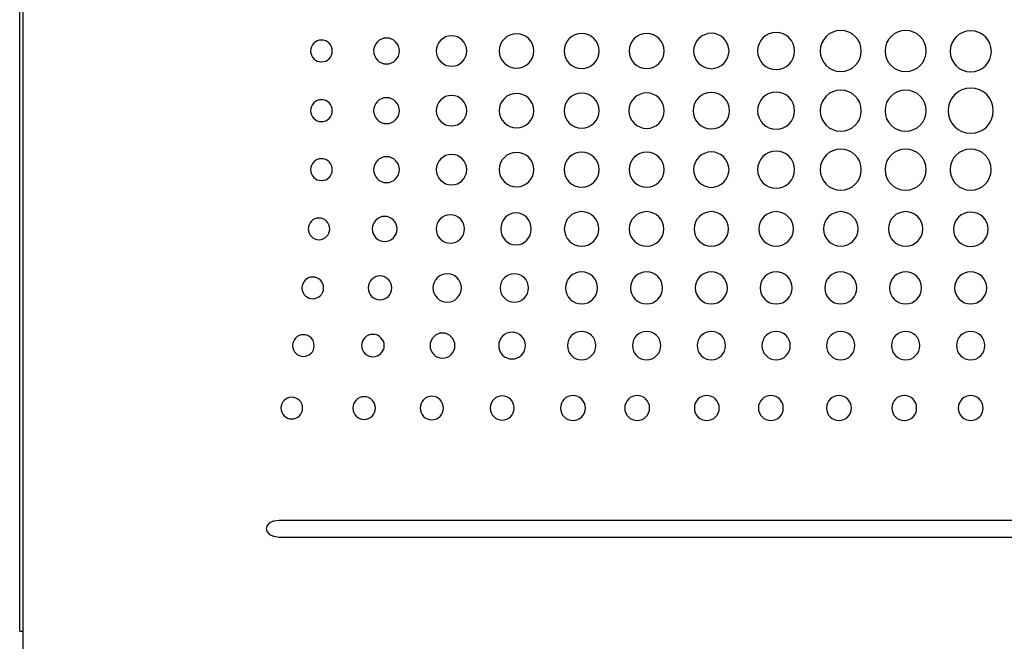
# Model space of a CAD drawing. Header units: millimetres. Extents: x 74 to 405, y 57 to 255.
# Tile 9 of 42: x 149 to 188, y 132 to 157. Entities that reach past the tile are written whole.
import ezdxf

# ---------------------------------------------------------------- set-up
doc = ezdxf.new("R2010")
doc.units = ezdxf.units.MM

msp = doc.modelspace()

# ---------------------------------------------------------------- linework, layer by layer
at = {"color": 7, "linetype": 'Continuous', "lineweight": 25}
for p, q in [((148.954, 132.766), (148.954, 179.248)), ((149.081, 179.248), (149.081, 126.987)), ((215.016, 137.13), (159.189, 137.13)), ((159.189, 136.475), (215.016, 136.475)), ((148.954, 132.766), (149.081, 132.766))]:
    msp.add_line(p, q, dxfattribs=at)
for points, knots in [([(163.925, 155.641), (163.925, 155.923), (163.698, 156.152), (163.418, 156.152), (163.137, 156.152), (162.911, 155.923), (162.911, 155.641)], [2, 2, 2, 2, 3, 3, 3, 4, 4, 4, 4]), ([(166.582, 155.641), (166.582, 155.972), (166.314, 156.241), (165.982, 156.241), (165.651, 156.241), (165.382, 155.972), (165.382, 155.641)], [2, 2, 2, 2, 3, 3, 3, 4, 4, 4, 4]), ([(169.228, 155.641), (169.228, 156.017), (168.923, 156.323), (168.547, 156.323), (168.17, 156.323), (167.865, 156.017), (167.865, 155.641)], [2, 2, 2, 2, 3, 3, 3, 4, 4, 4, 4]), ([(171.8, 155.641), (171.8, 156.022), (171.492, 156.331), (171.111, 156.331), (170.73, 156.331), (170.421, 156.022), (170.421, 155.641)], [0, 0, 0, 0, 1, 1, 1, 2, 2, 2, 2]), ([(174.363, 155.641), (174.363, 156.022), (174.054, 156.331), (173.673, 156.331), (173.292, 156.331), (172.983, 156.022), (172.983, 155.641)], [0, 0, 0, 0, 1, 1, 1, 2, 2, 2, 2]), ([(176.923, 155.641), (176.923, 156.026), (176.611, 156.339), (176.226, 156.339), (175.84, 156.339), (175.528, 156.026), (175.528, 155.641)], [0, 0, 0, 0, 1, 1, 1, 2, 2, 2, 2]), ([(179.51, 155.641), (179.51, 156.044), (179.183, 156.371), (178.779, 156.371), (178.376, 156.371), (178.049, 156.044), (178.049, 155.641)], [0, 0, 0, 0, 1, 1, 1, 2, 2, 2, 2]), ([(182.14, 155.641), (182.14, 156.089), (181.777, 156.452), (181.328, 156.452), (180.88, 156.452), (180.517, 156.089), (180.517, 155.641)], [0, 0, 0, 0, 1, 1, 1, 2, 2, 2, 2]), ([(184.698, 155.641), (184.698, 156.089), (184.335, 156.452), (183.886, 156.452), (183.438, 156.452), (183.075, 156.089), (183.075, 155.641)], [0, 0, 0, 0, 1, 1, 1, 2, 2, 2, 2]), ([(187.268, 155.627), (187.268, 156.075), (186.905, 156.438), (186.457, 156.438), (186.008, 156.438), (185.645, 156.075), (185.645, 155.627)], [2, 2, 2, 2, 3, 3, 3, 4, 4, 4, 4]), ([(161.28, 155.641), (161.28, 155.878), (161.089, 156.071), (160.853, 156.071), (160.618, 156.071), (160.427, 155.878), (160.427, 155.641)], [0, 0, 0, 0, 1, 1, 1, 2, 2, 2, 2]), ([(160.427, 155.641), (160.427, 155.403), (160.618, 155.211), (160.853, 155.211), (161.089, 155.211), (161.28, 155.403), (161.28, 155.641)], [2, 2, 2, 2, 3, 3, 3, 4, 4, 4, 4]), ([(162.911, 155.641), (162.911, 155.358), (163.137, 155.13), (163.418, 155.13), (163.698, 155.13), (163.925, 155.358), (163.925, 155.641)], [0, 0, 0, 0, 1, 1, 1, 2, 2, 2, 2]), ([(165.382, 155.641), (165.382, 155.309), (165.651, 155.041), (165.982, 155.041), (166.314, 155.041), (166.582, 155.309), (166.582, 155.641)], [0, 0, 0, 0, 1, 1, 1, 2, 2, 2, 2]), ([(167.865, 155.641), (167.865, 155.265), (168.17, 154.96), (168.547, 154.96), (168.923, 154.96), (169.228, 155.265), (169.228, 155.641)], [0, 0, 0, 0, 1, 1, 1, 2, 2, 2, 2]), ([(170.421, 155.641), (170.421, 155.26), (170.73, 154.951), (171.111, 154.951), (171.492, 154.951), (171.8, 155.26), (171.8, 155.641)], [2, 2, 2, 2, 3, 3, 3, 4, 4, 4, 4]), ([(172.983, 155.641), (172.983, 155.26), (173.292, 154.951), (173.673, 154.951), (174.054, 154.951), (174.363, 155.26), (174.363, 155.641)], [2, 2, 2, 2, 3, 3, 3, 4, 4, 4, 4]), ([(175.528, 155.641), (175.528, 155.255), (175.84, 154.943), (176.226, 154.943), (176.611, 154.943), (176.923, 155.255), (176.923, 155.641)], [2, 2, 2, 2, 3, 3, 3, 4, 4, 4, 4]), ([(178.049, 155.641), (178.049, 155.237), (178.376, 154.911), (178.779, 154.911), (179.183, 154.911), (179.51, 155.237), (179.51, 155.641)], [2, 2, 2, 2, 3, 3, 3, 4, 4, 4, 4]), ([(180.517, 155.641), (180.517, 155.193), (180.88, 154.83), (181.328, 154.83), (181.777, 154.83), (182.14, 155.193), (182.14, 155.641)], [2, 2, 2, 2, 3, 3, 3, 4, 4, 4, 4]), ([(183.075, 155.641), (183.075, 155.193), (183.438, 154.83), (183.886, 154.83), (184.335, 154.83), (184.698, 155.193), (184.698, 155.641)], [2, 2, 2, 2, 3, 3, 3, 4, 4, 4, 4]), ([(185.645, 155.627), (185.645, 155.178), (186.008, 154.815), (186.457, 154.815), (186.905, 154.815), (187.268, 155.178), (187.268, 155.627)], [0, 0, 0, 0, 1, 1, 1, 2, 2, 2, 2]), ([(187.345, 153.287), (187.345, 153.78), (186.945, 154.18), (186.452, 154.18), (185.959, 154.18), (185.56, 153.78), (185.56, 153.287)], [0, 0, 0, 0, 1, 1, 1, 2, 2, 2, 2]), ([(163.925, 153.287), (163.925, 153.57), (163.698, 153.798), (163.418, 153.798), (163.137, 153.798), (162.911, 153.57), (162.911, 153.287)], [2, 2, 2, 2, 3, 3, 3, 4, 4, 4, 4]), ([(166.582, 153.287), (166.582, 153.619), (166.314, 153.888), (165.982, 153.888), (165.651, 153.888), (165.382, 153.619), (165.382, 153.287)], [2, 2, 2, 2, 3, 3, 3, 4, 4, 4, 4]), ([(169.228, 153.287), (169.228, 153.664), (168.923, 153.969), (168.547, 153.969), (168.17, 153.969), (167.865, 153.664), (167.865, 153.287)], [2, 2, 2, 2, 3, 3, 3, 4, 4, 4, 4]), ([(171.8, 153.287), (171.8, 153.668), (171.492, 153.977), (171.111, 153.977), (170.73, 153.977), (170.421, 153.668), (170.421, 153.287)], [0, 0, 0, 0, 1, 1, 1, 2, 2, 2, 2]), ([(174.371, 153.287), (174.371, 153.673), (174.059, 153.985), (173.673, 153.985), (173.287, 153.985), (172.975, 153.673), (172.975, 153.287)], [0, 0, 0, 0, 1, 1, 1, 2, 2, 2, 2]), ([(176.939, 153.287), (176.939, 153.682), (176.62, 154.001), (176.226, 154.001), (175.831, 154.001), (175.512, 153.682), (175.512, 153.287)], [0, 0, 0, 0, 1, 1, 1, 2, 2, 2, 2]), ([(179.51, 153.287), (179.51, 153.691), (179.183, 154.017), (178.779, 154.017), (178.376, 154.017), (178.049, 153.691), (178.049, 153.287)], [0, 0, 0, 0, 1, 1, 1, 2, 2, 2, 2]), ([(182.14, 153.287), (182.14, 153.735), (181.777, 154.099), (181.328, 154.099), (180.88, 154.099), (180.517, 153.735), (180.517, 153.287)], [0, 0, 0, 0, 1, 1, 1, 2, 2, 2, 2]), ([(184.698, 153.287), (184.698, 153.735), (184.335, 154.099), (183.886, 154.099), (183.438, 154.099), (183.075, 153.735), (183.075, 153.287)], [0, 0, 0, 0, 1, 1, 1, 2, 2, 2, 2]), ([(161.28, 153.287), (161.28, 153.525), (161.089, 153.717), (160.853, 153.717), (160.618, 153.717), (160.427, 153.525), (160.427, 153.287)], [0, 0, 0, 0, 1, 1, 1, 2, 2, 2, 2]), ([(160.427, 153.287), (160.427, 153.05), (160.618, 152.857), (160.853, 152.857), (161.089, 152.857), (161.28, 153.05), (161.28, 153.287)], [2, 2, 2, 2, 3, 3, 3, 4, 4, 4, 4]), ([(162.911, 153.287), (162.911, 153.005), (163.137, 152.776), (163.418, 152.776), (163.698, 152.776), (163.925, 153.005), (163.925, 153.287)], [0, 0, 0, 0, 1, 1, 1, 2, 2, 2, 2]), ([(165.382, 153.287), (165.382, 152.956), (165.651, 152.687), (165.982, 152.687), (166.314, 152.687), (166.582, 152.956), (166.582, 153.287)], [0, 0, 0, 0, 1, 1, 1, 2, 2, 2, 2]), ([(167.865, 153.287), (167.865, 152.911), (168.17, 152.606), (168.547, 152.606), (168.923, 152.606), (169.228, 152.911), (169.228, 153.287)], [0, 0, 0, 0, 1, 1, 1, 2, 2, 2, 2]), ([(170.421, 153.287), (170.421, 152.906), (170.73, 152.598), (171.111, 152.598), (171.492, 152.598), (171.8, 152.906), (171.8, 153.287)], [2, 2, 2, 2, 3, 3, 3, 4, 4, 4, 4]), ([(172.975, 153.287), (172.975, 152.902), (173.287, 152.589), (173.673, 152.589), (174.059, 152.589), (174.371, 152.902), (174.371, 153.287)], [2, 2, 2, 2, 3, 3, 3, 4, 4, 4, 4]), ([(175.512, 153.287), (175.512, 152.893), (175.831, 152.573), (176.226, 152.573), (176.62, 152.573), (176.939, 152.893), (176.939, 153.287)], [2, 2, 2, 2, 3, 3, 3, 4, 4, 4, 4]), ([(178.049, 153.287), (178.049, 152.884), (178.376, 152.557), (178.779, 152.557), (179.183, 152.557), (179.51, 152.884), (179.51, 153.287)], [2, 2, 2, 2, 3, 3, 3, 4, 4, 4, 4]), ([(180.517, 153.287), (180.517, 152.839), (180.88, 152.476), (181.328, 152.476), (181.777, 152.476), (182.14, 152.839), (182.14, 153.287)], [2, 2, 2, 2, 3, 3, 3, 4, 4, 4, 4]), ([(183.075, 153.287), (183.075, 152.839), (183.438, 152.476), (183.886, 152.476), (184.335, 152.476), (184.698, 152.839), (184.698, 153.287)], [2, 2, 2, 2, 3, 3, 3, 4, 4, 4, 4]), ([(185.56, 153.287), (185.56, 152.794), (185.959, 152.395), (186.452, 152.395), (186.945, 152.395), (187.345, 152.794), (187.345, 153.287)], [2, 2, 2, 2, 3, 3, 3, 4, 4, 4, 4]), ([(163.925, 150.961), (163.925, 151.244), (163.698, 151.473), (163.418, 151.473), (163.137, 151.473), (162.911, 151.244), (162.911, 150.961)], [2, 2, 2, 2, 3, 3, 3, 4, 4, 4, 4]), ([(166.582, 150.961), (166.582, 151.293), (166.314, 151.562), (165.982, 151.562), (165.651, 151.562), (165.382, 151.293), (165.382, 150.961)], [2, 2, 2, 2, 3, 3, 3, 4, 4, 4, 4]), ([(169.228, 150.961), (169.228, 151.338), (168.923, 151.643), (168.547, 151.643), (168.17, 151.643), (167.865, 151.338), (167.865, 150.961)], [2, 2, 2, 2, 3, 3, 3, 4, 4, 4, 4]), ([(171.8, 150.961), (171.8, 151.343), (171.492, 151.651), (171.111, 151.651), (170.73, 151.651), (170.421, 151.343), (170.421, 150.961)], [0, 0, 0, 0, 1, 1, 1, 2, 2, 2, 2]), ([(174.363, 150.961), (174.363, 151.343), (174.054, 151.651), (173.673, 151.651), (173.292, 151.651), (172.983, 151.343), (172.983, 150.961)], [0, 0, 0, 0, 1, 1, 1, 2, 2, 2, 2]), ([(176.923, 150.961), (176.923, 151.347), (176.611, 151.659), (176.226, 151.659), (175.84, 151.659), (175.528, 151.347), (175.528, 150.961)], [0, 0, 0, 0, 1, 1, 1, 2, 2, 2, 2]), ([(179.51, 150.961), (179.51, 151.365), (179.183, 151.692), (178.779, 151.692), (178.376, 151.692), (178.049, 151.365), (178.049, 150.961)], [0, 0, 0, 0, 1, 1, 1, 2, 2, 2, 2]), ([(182.14, 150.961), (182.14, 151.41), (181.777, 151.773), (181.328, 151.773), (180.88, 151.773), (180.517, 151.41), (180.517, 150.961)], [0, 0, 0, 0, 1, 1, 1, 2, 2, 2, 2]), ([(184.698, 150.961), (184.698, 151.41), (184.335, 151.773), (183.886, 151.773), (183.438, 151.773), (183.075, 151.41), (183.075, 150.961)], [0, 0, 0, 0, 1, 1, 1, 2, 2, 2, 2]), ([(187.263, 150.961), (187.263, 151.41), (186.901, 151.773), (186.452, 151.773), (186.004, 151.773), (185.641, 151.41), (185.641, 150.961)], [0, 0, 0, 0, 1, 1, 1, 2, 2, 2, 2]), ([(161.28, 150.961), (161.28, 151.199), (161.089, 151.392), (160.853, 151.392), (160.618, 151.392), (160.427, 151.199), (160.427, 150.961)], [0, 0, 0, 0, 1, 1, 1, 2, 2, 2, 2]), ([(160.427, 150.961), (160.427, 150.724), (160.618, 150.532), (160.853, 150.532), (161.089, 150.532), (161.28, 150.724), (161.28, 150.961)], [2, 2, 2, 2, 3, 3, 3, 4, 4, 4, 4]), ([(162.911, 150.961), (162.911, 150.679), (163.137, 150.45), (163.418, 150.45), (163.698, 150.45), (163.925, 150.679), (163.925, 150.961)], [0, 0, 0, 0, 1, 1, 1, 2, 2, 2, 2]), ([(165.382, 150.961), (165.382, 150.63), (165.651, 150.361), (165.982, 150.361), (166.314, 150.361), (166.582, 150.63), (166.582, 150.961)], [0, 0, 0, 0, 1, 1, 1, 2, 2, 2, 2]), ([(167.865, 150.961), (167.865, 150.585), (168.17, 150.28), (168.547, 150.28), (168.923, 150.28), (169.228, 150.585), (169.228, 150.961)], [0, 0, 0, 0, 1, 1, 1, 2, 2, 2, 2]), ([(170.421, 150.961), (170.421, 150.58), (170.73, 150.272), (171.111, 150.272), (171.492, 150.272), (171.8, 150.58), (171.8, 150.961)], [2, 2, 2, 2, 3, 3, 3, 4, 4, 4, 4]), ([(172.983, 150.961), (172.983, 150.58), (173.292, 150.272), (173.673, 150.272), (174.054, 150.272), (174.363, 150.58), (174.363, 150.961)], [2, 2, 2, 2, 3, 3, 3, 4, 4, 4, 4]), ([(175.528, 150.961), (175.528, 150.576), (175.84, 150.264), (176.226, 150.264), (176.611, 150.264), (176.923, 150.576), (176.923, 150.961)], [2, 2, 2, 2, 3, 3, 3, 4, 4, 4, 4]), ([(178.049, 150.961), (178.049, 150.558), (178.376, 150.231), (178.779, 150.231), (179.183, 150.231), (179.51, 150.558), (179.51, 150.961)], [2, 2, 2, 2, 3, 3, 3, 4, 4, 4, 4]), ([(180.517, 150.961), (180.517, 150.513), (180.88, 150.15), (181.328, 150.15), (181.777, 150.15), (182.14, 150.513), (182.14, 150.961)], [2, 2, 2, 2, 3, 3, 3, 4, 4, 4, 4]), ([(183.075, 150.961), (183.075, 150.513), (183.438, 150.15), (183.886, 150.15), (184.335, 150.15), (184.698, 150.513), (184.698, 150.961)], [2, 2, 2, 2, 3, 3, 3, 4, 4, 4, 4]), ([(185.641, 150.961), (185.641, 150.513), (186.004, 150.15), (186.452, 150.15), (186.901, 150.15), (187.263, 150.513), (187.263, 150.961)], [2, 2, 2, 2, 3, 3, 3, 4, 4, 4, 4]), ([(163.836, 148.623), (163.836, 148.897), (163.616, 149.118), (163.345, 149.118), (163.074, 149.118), (162.854, 148.897), (162.854, 148.623)], [2, 2, 2, 2, 3, 3, 3, 4, 4, 4, 4]), ([(166.494, 148.623), (166.494, 148.933), (166.243, 149.183), (165.933, 149.183), (165.624, 149.183), (165.374, 148.933), (165.374, 148.623)], [2, 2, 2, 2, 3, 3, 3, 4, 4, 4, 4]), ([(169.123, 148.623), (169.123, 148.973), (168.854, 149.256), (168.522, 149.256), (168.191, 149.256), (167.922, 148.973), (167.922, 148.623)], [2, 2, 2, 2, 3, 3, 3, 4, 4, 4, 4]), ([(171.792, 148.623), (171.792, 149), (171.487, 149.305), (171.111, 149.305), (170.734, 149.305), (170.429, 149), (170.429, 148.623)], [0, 0, 0, 0, 1, 1, 1, 2, 2, 2, 2]), ([(174.355, 148.623), (174.355, 149), (174.05, 149.305), (173.673, 149.305), (173.296, 149.305), (172.991, 149), (172.991, 148.623)], [0, 0, 0, 0, 1, 1, 1, 2, 2, 2, 2]), ([(176.907, 148.623), (176.907, 149), (176.602, 149.305), (176.226, 149.305), (175.849, 149.305), (175.544, 149), (175.544, 148.623)], [0, 0, 0, 0, 1, 1, 1, 2, 2, 2, 2]), ([(179.461, 148.623), (179.461, 149), (179.156, 149.305), (178.779, 149.305), (178.403, 149.305), (178.098, 149), (178.098, 148.623)], [0, 0, 0, 0, 1, 1, 1, 2, 2, 2, 2]), ([(182.01, 148.623), (182.01, 149), (181.705, 149.305), (181.328, 149.305), (180.952, 149.305), (180.647, 149), (180.647, 148.623)], [0, 0, 0, 0, 1, 1, 1, 2, 2, 2, 2]), ([(184.568, 148.623), (184.568, 149), (184.263, 149.305), (183.886, 149.305), (183.51, 149.305), (183.205, 149), (183.205, 148.623)], [0, 0, 0, 0, 1, 1, 1, 2, 2, 2, 2]), ([(187.138, 148.609), (187.138, 148.986), (186.833, 149.291), (186.079, 149.291), (185.775, 148.986), (185.775, 148.609)], [2, 2, 2, 2, 3, 3, 4, 4, 4, 4]), ([(161.183, 148.623), (161.183, 148.861), (160.991, 149.053), (160.756, 149.053), (160.521, 149.053), (160.33, 148.861), (160.33, 148.623)], [0, 0, 0, 0, 1, 1, 1, 2, 2, 2, 2]), ([(160.33, 148.623), (160.33, 148.386), (160.521, 148.193), (160.756, 148.193), (160.991, 148.193), (161.183, 148.386), (161.183, 148.623)], [2, 2, 2, 2, 3, 3, 3, 4, 4, 4, 4]), ([(162.854, 148.623), (162.854, 148.35), (163.074, 148.128), (163.345, 148.128), (163.616, 148.128), (163.836, 148.35), (163.836, 148.623)], [0, 0, 0, 0, 1, 1, 1, 2, 2, 2, 2]), ([(165.374, 148.623), (165.374, 148.314), (165.624, 148.064), (165.933, 148.064), (166.243, 148.064), (166.494, 148.314), (166.494, 148.623)], [0, 0, 0, 0, 1, 1, 1, 2, 2, 2, 2]), ([(167.922, 148.623), (167.922, 148.274), (168.191, 147.991), (168.522, 147.991), (168.854, 147.991), (169.123, 148.274), (169.123, 148.623)], [0, 0, 0, 0, 1, 1, 1, 2, 2, 2, 2]), ([(170.429, 148.623), (170.429, 148.247), (170.734, 147.942), (171.111, 147.942), (171.487, 147.942), (171.792, 148.247), (171.792, 148.623)], [2, 2, 2, 2, 3, 3, 3, 4, 4, 4, 4]), ([(172.991, 148.623), (172.991, 148.247), (173.296, 147.942), (173.673, 147.942), (174.05, 147.942), (174.355, 148.247), (174.355, 148.623)], [2, 2, 2, 2, 3, 3, 3, 4, 4, 4, 4]), ([(175.544, 148.623), (175.544, 148.247), (175.849, 147.942), (176.226, 147.942), (176.602, 147.942), (176.907, 148.247), (176.907, 148.623)], [2, 2, 2, 2, 3, 3, 3, 4, 4, 4, 4]), ([(178.098, 148.623), (178.098, 148.247), (178.403, 147.942), (178.779, 147.942), (179.156, 147.942), (179.461, 148.247), (179.461, 148.623)], [2, 2, 2, 2, 3, 3, 3, 4, 4, 4, 4]), ([(180.647, 148.623), (180.647, 148.247), (180.952, 147.942), (181.328, 147.942), (181.705, 147.942), (182.01, 148.247), (182.01, 148.623)], [2, 2, 2, 2, 3, 3, 3, 4, 4, 4, 4]), ([(183.205, 148.623), (183.205, 148.247), (183.51, 147.942), (183.886, 147.942), (184.263, 147.942), (184.568, 148.247), (184.568, 148.623)], [2, 2, 2, 2, 3, 3, 3, 4, 4, 4, 4]), ([(185.775, 148.609), (185.775, 148.233), (186.079, 147.928), (186.833, 147.928), (187.138, 148.233), (187.138, 148.609)], [0, 0, 0, 0, 1, 1, 2, 2, 2, 2]), ([(163.627, 146.297), (163.627, 146.557), (163.417, 146.768), (163.16, 146.768), (162.902, 146.768), (162.693, 146.557), (162.693, 146.297)], [2, 2, 2, 2, 3, 3, 3, 4, 4, 4, 4]), ([(166.37, 146.297), (166.37, 146.607), (166.119, 146.857), (165.502, 146.857), (165.25, 146.607), (165.25, 146.297)], [2, 2, 2, 2, 3, 3, 4, 4, 4, 4]), ([(169.02, 146.297), (169.02, 146.606), (168.769, 146.857), (168.46, 146.857), (168.152, 146.857), (167.901, 146.606), (167.901, 146.297)], [2, 2, 2, 2, 3, 3, 3, 4, 4, 4, 4]), ([(171.743, 146.297), (171.743, 146.647), (171.46, 146.93), (171.111, 146.93), (170.761, 146.93), (170.478, 146.647), (170.478, 146.297)], [2, 2, 2, 2, 3, 3, 3, 4, 4, 4, 4]), ([(174.306, 146.297), (174.306, 146.647), (174.022, 146.93), (173.673, 146.93), (173.323, 146.93), (173.04, 146.647), (173.04, 146.297)], [2, 2, 2, 2, 3, 3, 3, 4, 4, 4, 4]), ([(176.858, 146.297), (176.858, 146.647), (176.575, 146.93), (176.225, 146.93), (175.876, 146.93), (175.592, 146.647), (175.592, 146.297)], [2, 2, 2, 2, 3, 3, 3, 4, 4, 4, 4]), ([(179.412, 146.297), (179.412, 146.647), (179.129, 146.93), (178.779, 146.93), (178.43, 146.93), (178.146, 146.647), (178.146, 146.297)], [2, 2, 2, 2, 3, 3, 3, 4, 4, 4, 4]), ([(181.961, 146.297), (181.961, 146.647), (181.677, 146.93), (181.328, 146.93), (180.978, 146.93), (180.695, 146.647), (180.695, 146.297)], [2, 2, 2, 2, 3, 3, 3, 4, 4, 4, 4]), ([(184.519, 146.297), (184.519, 146.647), (184.235, 146.93), (183.886, 146.93), (183.536, 146.93), (183.253, 146.647), (183.253, 146.297)], [2, 2, 2, 2, 3, 3, 3, 4, 4, 4, 4]), ([(187.085, 146.297), (187.085, 146.647), (186.801, 146.93), (186.452, 146.93), (186.102, 146.93), (185.819, 146.647), (185.819, 146.297)], [2, 2, 2, 2, 3, 3, 3, 4, 4, 4, 4]), ([(160.936, 146.297), (160.936, 146.535), (160.745, 146.727), (160.509, 146.727), (160.274, 146.727), (160.083, 146.535), (160.083, 146.297)], [0, 0, 0, 0, 1, 1, 1, 2, 2, 2, 2]), ([(160.083, 146.297), (160.083, 146.06), (160.274, 145.867), (160.509, 145.867), (160.745, 145.867), (160.936, 146.06), (160.936, 146.297)], [2, 2, 2, 2, 3, 3, 3, 4, 4, 4, 4]), ([(162.693, 146.297), (162.693, 146.037), (162.902, 145.827), (163.16, 145.827), (163.417, 145.827), (163.627, 146.037), (163.627, 146.297)], [0, 0, 0, 0, 1, 1, 1, 2, 2, 2, 2]), ([(165.25, 146.297), (165.25, 145.988), (165.502, 145.737), (166.119, 145.737), (166.37, 145.988), (166.37, 146.297)], [0, 0, 0, 0, 1, 1, 2, 2, 2, 2]), ([(167.901, 146.297), (167.901, 145.988), (168.152, 145.737), (168.46, 145.737), (168.769, 145.737), (169.02, 145.988), (169.02, 146.297)], [0, 0, 0, 0, 1, 1, 1, 2, 2, 2, 2]), ([(170.478, 146.297), (170.478, 145.947), (170.761, 145.664), (171.111, 145.664), (171.46, 145.664), (171.743, 145.947), (171.743, 146.297)], [0, 0, 0, 0, 1, 1, 1, 2, 2, 2, 2]), ([(173.04, 146.297), (173.04, 145.947), (173.323, 145.664), (173.673, 145.664), (174.022, 145.664), (174.306, 145.947), (174.306, 146.297)], [0, 0, 0, 0, 1, 1, 1, 2, 2, 2, 2]), ([(175.592, 146.297), (175.592, 145.947), (175.876, 145.664), (176.225, 145.664), (176.575, 145.664), (176.858, 145.947), (176.858, 146.297)], [0, 0, 0, 0, 1, 1, 1, 2, 2, 2, 2]), ([(178.146, 146.297), (178.146, 145.947), (178.43, 145.664), (178.779, 145.664), (179.129, 145.664), (179.412, 145.947), (179.412, 146.297)], [0, 0, 0, 0, 1, 1, 1, 2, 2, 2, 2]), ([(180.695, 146.297), (180.695, 145.947), (180.978, 145.664), (181.328, 145.664), (181.677, 145.664), (181.961, 145.947), (181.961, 146.297)], [0, 0, 0, 0, 1, 1, 1, 2, 2, 2, 2]), ([(183.253, 146.297), (183.253, 145.947), (183.536, 145.664), (183.886, 145.664), (184.235, 145.664), (184.519, 145.947), (184.519, 146.297)], [0, 0, 0, 0, 1, 1, 1, 2, 2, 2, 2]), ([(185.819, 146.297), (185.819, 145.947), (186.102, 145.664), (186.452, 145.664), (186.801, 145.664), (187.085, 145.947), (187.085, 146.297)], [0, 0, 0, 0, 1, 1, 1, 2, 2, 2, 2]), ([(160.566, 144.023), (160.566, 144.26), (160.375, 144.453), (160.14, 144.453), (159.904, 144.453), (159.713, 144.26), (159.713, 144.023)], [0, 0, 0, 0, 1, 1, 1, 2, 2, 2, 2]), ([(163.329, 144.023), (163.329, 144.267), (163.129, 144.465), (162.883, 144.465), (162.636, 144.465), (162.436, 144.267), (162.436, 144.023)], [2, 2, 2, 2, 3, 3, 3, 4, 4, 4, 4]), ([(166.116, 144.023), (166.116, 144.296), (165.896, 144.518), (165.355, 144.518), (165.134, 144.296), (165.134, 144.023)], [2, 2, 2, 2, 3, 3, 4, 4, 4, 4]), ([(168.895, 144.023), (168.895, 144.314), (168.659, 144.55), (168.368, 144.55), (168.077, 144.55), (167.841, 144.314), (167.841, 144.023)], [2, 2, 2, 2, 3, 3, 3, 4, 4, 4, 4]), ([(171.67, 144.023), (171.67, 144.332), (171.42, 144.583), (171.11, 144.583), (170.801, 144.583), (170.551, 144.332), (170.551, 144.023)], [2, 2, 2, 2, 3, 3, 3, 4, 4, 4, 4]), ([(174.233, 144.023), (174.233, 144.332), (173.982, 144.583), (173.673, 144.583), (173.364, 144.583), (173.113, 144.332), (173.113, 144.023)], [2, 2, 2, 2, 3, 3, 3, 4, 4, 4, 4]), ([(176.785, 144.023), (176.785, 144.332), (176.534, 144.583), (176.225, 144.583), (175.916, 144.583), (175.665, 144.332), (175.665, 144.023)], [2, 2, 2, 2, 3, 3, 3, 4, 4, 4, 4]), ([(179.339, 144.023), (179.339, 144.332), (179.088, 144.583), (178.779, 144.583), (178.47, 144.583), (178.219, 144.332), (178.219, 144.023)], [2, 2, 2, 2, 3, 3, 3, 4, 4, 4, 4]), ([(181.888, 144.023), (181.888, 144.332), (181.637, 144.583), (181.328, 144.583), (181.019, 144.583), (180.768, 144.332), (180.768, 144.023)], [2, 2, 2, 2, 3, 3, 3, 4, 4, 4, 4]), ([(184.446, 144.023), (184.446, 144.332), (184.195, 144.583), (183.886, 144.583), (183.577, 144.583), (183.326, 144.332), (183.326, 144.023)], [2, 2, 2, 2, 3, 3, 3, 4, 4, 4, 4]), ([(187.012, 144.023), (187.012, 144.332), (186.761, 144.583), (186.452, 144.583), (186.143, 144.583), (185.892, 144.332), (185.892, 144.023)], [2, 2, 2, 2, 3, 3, 3, 4, 4, 4, 4]), ([(159.713, 144.023), (159.713, 143.785), (159.904, 143.593), (160.14, 143.593), (160.375, 143.593), (160.566, 143.785), (160.566, 144.023)], [2, 2, 2, 2, 3, 3, 3, 4, 4, 4, 4]), ([(162.436, 144.023), (162.436, 143.778), (162.636, 143.58), (162.883, 143.58), (163.129, 143.58), (163.329, 143.778), (163.329, 144.023)], [0, 0, 0, 0, 1, 1, 1, 2, 2, 2, 2]), ([(165.134, 144.023), (165.134, 143.749), (165.355, 143.528), (165.896, 143.528), (166.116, 143.749), (166.116, 144.023)], [0, 0, 0, 0, 1, 1, 2, 2, 2, 2]), ([(167.841, 144.023), (167.841, 143.732), (168.077, 143.495), (168.368, 143.495), (168.659, 143.495), (168.895, 143.732), (168.895, 144.023)], [0, 0, 0, 0, 1, 1, 1, 2, 2, 2, 2]), ([(170.551, 144.023), (170.551, 143.713), (170.801, 143.463), (171.11, 143.463), (171.42, 143.463), (171.67, 143.713), (171.67, 144.023)], [0, 0, 0, 0, 1, 1, 1, 2, 2, 2, 2]), ([(173.113, 144.023), (173.113, 143.713), (173.364, 143.463), (173.673, 143.463), (173.982, 143.463), (174.233, 143.713), (174.233, 144.023)], [0, 0, 0, 0, 1, 1, 1, 2, 2, 2, 2]), ([(175.665, 144.023), (175.665, 143.713), (175.916, 143.463), (176.225, 143.463), (176.534, 143.463), (176.785, 143.713), (176.785, 144.023)], [0, 0, 0, 0, 1, 1, 1, 2, 2, 2, 2]), ([(178.219, 144.023), (178.219, 143.713), (178.47, 143.463), (178.779, 143.463), (179.088, 143.463), (179.339, 143.713), (179.339, 144.023)], [0, 0, 0, 0, 1, 1, 1, 2, 2, 2, 2]), ([(180.768, 144.023), (180.768, 143.713), (181.019, 143.463), (181.328, 143.463), (181.637, 143.463), (181.888, 143.713), (181.888, 144.023)], [0, 0, 0, 0, 1, 1, 1, 2, 2, 2, 2]), ([(183.326, 144.023), (183.326, 143.713), (183.577, 143.463), (183.886, 143.463), (184.195, 143.463), (184.446, 143.713), (184.446, 144.023)], [0, 0, 0, 0, 1, 1, 1, 2, 2, 2, 2]), ([(185.892, 144.023), (185.892, 143.713), (186.143, 143.463), (186.452, 143.463), (186.761, 143.463), (187.012, 143.713), (187.012, 144.023)], [0, 0, 0, 0, 1, 1, 1, 2, 2, 2, 2]), ([(160.108, 141.56), (160.108, 141.798), (159.917, 141.99), (159.682, 141.99), (159.446, 141.99), (159.255, 141.798), (159.255, 141.56)], [0, 0, 0, 0, 1, 1, 1, 2, 2, 2, 2]), ([(162.982, 141.56), (162.982, 141.807), (162.784, 142.007), (162.539, 142.007), (162.294, 142.007), (162.096, 141.807), (162.096, 141.56)], [2, 2, 2, 2, 3, 3, 3, 4, 4, 4, 4]), ([(165.663, 141.56), (165.663, 141.815), (165.457, 142.023), (165.204, 142.023), (164.951, 142.023), (164.745, 141.815), (164.745, 141.56)], [2, 2, 2, 2, 3, 3, 3, 4, 4, 4, 4]), ([(168.454, 141.56), (168.454, 141.824), (168.241, 142.039), (167.979, 142.039), (167.717, 142.039), (167.504, 141.824), (167.504, 141.56)], [2, 2, 2, 2, 3, 3, 3, 4, 4, 4, 4]), ([(171.258, 141.56), (171.258, 141.833), (171.038, 142.055), (170.767, 142.055), (170.496, 142.055), (170.276, 141.833), (170.276, 141.56)], [0, 0, 0, 0, 1, 1, 1, 2, 2, 2, 2]), ([(173.793, 141.56), (173.793, 141.833), (173.573, 142.055), (173.302, 142.055), (173.031, 142.055), (172.811, 141.833), (172.811, 141.56)], [0, 0, 0, 0, 1, 1, 1, 2, 2, 2, 2]), ([(176.538, 141.56), (176.538, 141.833), (176.318, 142.055), (176.047, 142.055), (175.776, 142.055), (175.556, 141.833), (175.556, 141.56)], [0, 0, 0, 0, 1, 1, 1, 2, 2, 2, 2]), ([(179.064, 141.56), (179.064, 141.833), (178.844, 142.055), (178.573, 142.055), (178.302, 142.055), (178.082, 141.833), (178.082, 141.56)], [0, 0, 0, 0, 1, 1, 1, 2, 2, 2, 2]), ([(181.75, 141.56), (181.75, 141.833), (181.53, 142.055), (181.259, 142.055), (180.988, 142.055), (180.768, 141.833), (180.768, 141.56)], [0, 0, 0, 0, 1, 1, 1, 2, 2, 2, 2]), ([(184.322, 141.56), (184.322, 141.833), (184.102, 142.055), (183.831, 142.055), (183.56, 142.055), (183.34, 141.833), (183.34, 141.56)], [0, 0, 0, 0, 1, 1, 1, 2, 2, 2, 2]), ([(186.943, 141.56), (186.943, 141.833), (186.723, 142.055), (186.452, 142.055), (186.181, 142.055), (185.961, 141.833), (185.961, 141.56)], [0, 0, 0, 0, 1, 1, 1, 2, 2, 2, 2]), ([(159.255, 141.56), (159.255, 141.323), (159.446, 141.13), (159.682, 141.13), (159.917, 141.13), (160.108, 141.323), (160.108, 141.56)], [2, 2, 2, 2, 3, 3, 3, 4, 4, 4, 4]), ([(162.096, 141.56), (162.096, 141.314), (162.294, 141.114), (162.539, 141.114), (162.784, 141.114), (162.982, 141.314), (162.982, 141.56)], [0, 0, 0, 0, 1, 1, 1, 2, 2, 2, 2]), ([(164.745, 141.56), (164.745, 141.305), (164.951, 141.098), (165.204, 141.098), (165.457, 141.098), (165.663, 141.305), (165.663, 141.56)], [0, 0, 0, 0, 1, 1, 1, 2, 2, 2, 2]), ([(167.504, 141.56), (167.504, 141.296), (167.717, 141.082), (167.979, 141.082), (168.241, 141.082), (168.454, 141.296), (168.454, 141.56)], [0, 0, 0, 0, 1, 1, 1, 2, 2, 2, 2]), ([(170.276, 141.56), (170.276, 141.287), (170.496, 141.066), (170.767, 141.066), (171.038, 141.066), (171.258, 141.287), (171.258, 141.56)], [2, 2, 2, 2, 3, 3, 3, 4, 4, 4, 4]), ([(172.811, 141.56), (172.811, 141.287), (173.031, 141.066), (173.302, 141.066), (173.573, 141.066), (173.793, 141.287), (173.793, 141.56)], [2, 2, 2, 2, 3, 3, 3, 4, 4, 4, 4]), ([(175.556, 141.56), (175.556, 141.287), (175.776, 141.066), (176.047, 141.066), (176.318, 141.066), (176.538, 141.287), (176.538, 141.56)], [2, 2, 2, 2, 3, 3, 3, 4, 4, 4, 4]), ([(178.082, 141.56), (178.082, 141.287), (178.302, 141.066), (178.573, 141.066), (178.844, 141.066), (179.064, 141.287), (179.064, 141.56)], [2, 2, 2, 2, 3, 3, 3, 4, 4, 4, 4]), ([(180.768, 141.56), (180.768, 141.287), (180.988, 141.066), (181.259, 141.066), (181.53, 141.066), (181.75, 141.287), (181.75, 141.56)], [2, 2, 2, 2, 3, 3, 3, 4, 4, 4, 4]), ([(183.34, 141.56), (183.34, 141.287), (183.56, 141.066), (183.831, 141.066), (184.102, 141.066), (184.322, 141.287), (184.322, 141.56)], [2, 2, 2, 2, 3, 3, 3, 4, 4, 4, 4]), ([(185.961, 141.56), (185.961, 141.287), (186.181, 141.066), (186.452, 141.066), (186.723, 141.066), (186.943, 141.287), (186.943, 141.56)], [2, 2, 2, 2, 3, 3, 3, 4, 4, 4, 4])]:
    msp.add_open_spline(points, degree=3, knots=knots, dxfattribs=at)
msp.add_open_spline([(159.189, 137.13), (158.504, 137.13), (158.503, 136.475), (159.189, 136.475)], degree=3, dxfattribs=at)

doc.saveas('drawing.dxf')
